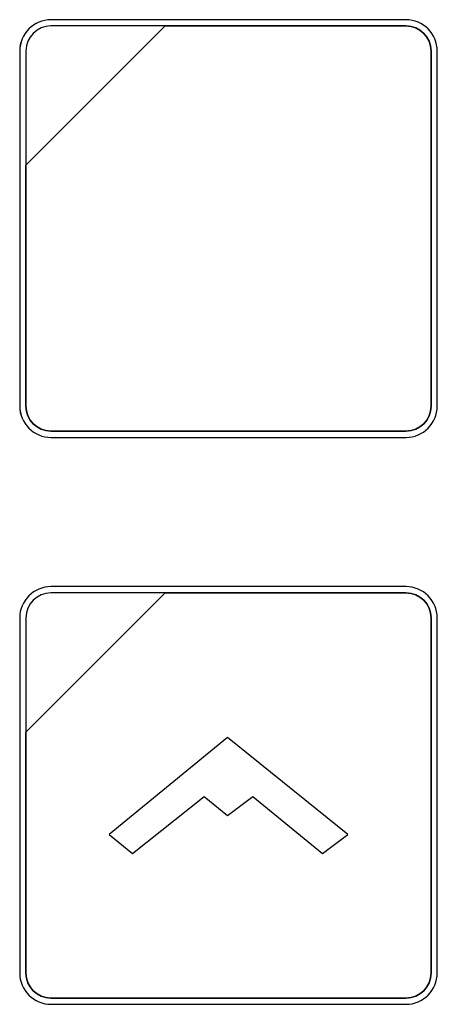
# Model space of a CAD drawing. Header units: millimetres. Extents: x 7146 to 9164, y -1568 to -663.
# Tile 135 of 187: x 7446 to 7460, y -1103 to -1070. Entities that reach past the tile are written whole.
import ezdxf

# ---------------------------------------------------------------- set-up
doc = ezdxf.new("R2010")
doc.units = ezdxf.units.MM
doc.header["$LTSCALE"] = 3

msp = doc.modelspace()

# ---------------------------------------------------------------- linework, layer by layer
at = {"linetype": 'Continuous', "lineweight": 30}
for points, knots in [([(7446.891, -1070.02), (7446.891, -1070.02), (7458.791, -1070.02), (7458.791, -1070.02), (7458.791, -1070.02), (7459.369, -1070.02), (7459.841, -1070.492), (7459.841, -1071.07), (7459.841, -1071.07), (7459.841, -1071.07), (7459.841, -1082.97), (7459.841, -1082.97), (7459.841, -1082.97), (7459.841, -1083.547), (7459.369, -1084.02), (7458.791, -1084.02), (7458.791, -1084.02), (7458.791, -1084.02), (7446.891, -1084.02), (7446.891, -1084.02), (7446.891, -1084.02), (7446.314, -1084.02), (7445.841, -1083.547), (7445.841, -1082.97), (7445.841, -1082.97), (7445.841, -1082.97), (7445.841, -1071.07), (7445.841, -1071.07), (7445.841, -1071.07), (7445.841, -1070.492), (7446.314, -1070.02), (7446.891, -1070.02)], [0, 0, 0, 0, 0.111111, 0.111111, 0.111111, 0.111111, 0.222222, 0.222222, 0.222222, 0.222222, 0.333333, 0.333333, 0.333333, 0.333333, 0.444444, 0.444444, 0.444444, 0.444444, 0.555556, 0.555556, 0.555556, 0.555556, 0.666667, 0.666667, 0.666667, 0.666667, 0.777778, 0.777778, 0.777778, 0.777778, 1, 1, 1, 1]), ([(7446.891, -1070.02), (7446.891, -1070.02), (7458.791, -1070.02), (7458.791, -1070.02), (7458.791, -1070.02), (7459.369, -1070.02), (7459.841, -1070.492), (7459.841, -1071.07), (7459.841, -1071.07), (7459.841, -1071.07), (7459.841, -1082.97), (7459.841, -1082.97), (7459.841, -1082.97), (7459.841, -1083.547), (7459.369, -1084.02), (7458.791, -1084.02), (7458.791, -1084.02), (7458.791, -1084.02), (7446.891, -1084.02), (7446.891, -1084.02), (7446.891, -1084.02), (7446.314, -1084.02), (7445.841, -1083.547), (7445.841, -1082.97), (7445.841, -1082.97), (7445.841, -1082.97), (7445.841, -1071.07), (7445.841, -1071.07), (7445.841, -1071.07), (7445.841, -1070.492), (7446.314, -1070.02), (7446.891, -1070.02)], [0, 0, 0, 0, 0.111111, 0.111111, 0.111111, 0.111111, 0.222222, 0.222222, 0.222222, 0.222222, 0.333333, 0.333333, 0.333333, 0.333333, 0.444444, 0.444444, 0.444444, 0.444444, 0.555556, 0.555556, 0.555556, 0.555556, 0.666667, 0.666667, 0.666667, 0.666667, 0.777778, 0.777778, 0.777778, 0.777778, 1, 1, 1, 1]), ([(7446.891, -1070.02), (7446.891, -1070.02), (7458.791, -1070.02), (7458.791, -1070.02), (7458.791, -1070.02), (7459.369, -1070.02), (7459.841, -1070.492), (7459.841, -1071.07), (7459.841, -1071.07), (7459.841, -1071.07), (7459.841, -1082.97), (7459.841, -1082.97), (7459.841, -1082.97), (7459.841, -1083.547), (7459.369, -1084.02), (7458.791, -1084.02), (7458.791, -1084.02), (7458.791, -1084.02), (7446.891, -1084.02), (7446.891, -1084.02), (7446.891, -1084.02), (7446.314, -1084.02), (7445.841, -1083.547), (7445.841, -1082.97), (7445.841, -1082.97), (7445.841, -1082.97), (7445.841, -1071.07), (7445.841, -1071.07), (7445.841, -1071.07), (7445.841, -1070.492), (7446.314, -1070.02), (7446.891, -1070.02)], [0, 0, 0, 0, 0.111111, 0.111111, 0.111111, 0.111111, 0.222222, 0.222222, 0.222222, 0.222222, 0.333333, 0.333333, 0.333333, 0.333333, 0.444444, 0.444444, 0.444444, 0.444444, 0.555556, 0.555556, 0.555556, 0.555556, 0.666667, 0.666667, 0.666667, 0.666667, 0.777778, 0.777778, 0.777778, 0.777778, 1, 1, 1, 1]), ([(7446.891, -1070.02), (7446.891, -1070.02), (7458.791, -1070.02), (7458.791, -1070.02), (7458.791, -1070.02), (7459.369, -1070.02), (7459.841, -1070.492), (7459.841, -1071.07), (7459.841, -1071.07), (7459.841, -1071.07), (7459.841, -1082.97), (7459.841, -1082.97), (7459.841, -1082.97), (7459.841, -1083.547), (7459.369, -1084.02), (7458.791, -1084.02), (7458.791, -1084.02), (7458.791, -1084.02), (7446.891, -1084.02), (7446.891, -1084.02), (7446.891, -1084.02), (7446.314, -1084.02), (7445.841, -1083.547), (7445.841, -1082.97), (7445.841, -1082.97), (7445.841, -1082.97), (7445.841, -1071.07), (7445.841, -1071.07), (7445.841, -1071.07), (7445.841, -1070.492), (7446.314, -1070.02), (7446.891, -1070.02)], [0, 0, 0, 0, 0.111111, 0.111111, 0.111111, 0.111111, 0.222222, 0.222222, 0.222222, 0.222222, 0.333333, 0.333333, 0.333333, 0.333333, 0.444444, 0.444444, 0.444444, 0.444444, 0.555556, 0.555556, 0.555556, 0.555556, 0.666667, 0.666667, 0.666667, 0.666667, 0.777778, 0.777778, 0.777778, 0.777778, 1, 1, 1, 1]), ([(7446.891, -1070.02), (7446.891, -1070.02), (7458.792, -1070.02), (7458.792, -1070.02), (7458.792, -1070.02), (7459.369, -1070.02), (7459.841, -1070.492), (7459.841, -1071.07), (7459.841, -1071.07), (7459.841, -1071.07), (7459.841, -1082.97), (7459.841, -1082.97), (7459.841, -1082.97), (7459.841, -1083.547), (7459.369, -1084.02), (7458.792, -1084.02), (7458.792, -1084.02), (7458.792, -1084.02), (7446.891, -1084.02), (7446.891, -1084.02), (7446.891, -1084.02), (7446.314, -1084.02), (7445.842, -1083.547), (7445.842, -1082.97), (7445.842, -1082.97), (7445.842, -1082.97), (7445.842, -1071.07), (7445.842, -1071.07), (7445.842, -1071.07), (7445.842, -1070.492), (7446.314, -1070.02), (7446.891, -1070.02)], [0, 0, 0, 0, 0.111111, 0.111111, 0.111111, 0.111111, 0.222222, 0.222222, 0.222222, 0.222222, 0.333333, 0.333333, 0.333333, 0.333333, 0.444444, 0.444444, 0.444444, 0.444444, 0.555556, 0.555556, 0.555556, 0.555556, 0.666667, 0.666667, 0.666667, 0.666667, 0.777778, 0.777778, 0.777778, 0.777778, 1, 1, 1, 1]), ([(7459.631, -1082.97), (7459.631, -1082.97), (7459.631, -1071.07), (7459.631, -1071.07), (7459.631, -1071.07), (7459.631, -1070.608), (7459.253, -1070.23), (7458.791, -1070.23), (7458.791, -1070.23), (7458.791, -1070.23), (7450.734, -1070.23), (7450.734, -1070.23), (7450.734, -1070.23), (7450.734, -1070.23), (7450.723, -1070.23), (7450.723, -1070.23), (7450.723, -1070.23), (7450.723, -1070.23), (7446.051, -1074.9), (7446.051, -1074.9), (7446.051, -1074.9), (7446.051, -1074.9), (7446.051, -1074.989), (7446.051, -1074.989), (7446.051, -1074.989), (7446.051, -1074.989), (7446.051, -1082.97), (7446.051, -1082.97), (7446.051, -1082.97), (7446.051, -1083.432), (7446.429, -1083.81), (7446.891, -1083.81), (7446.891, -1083.81), (7446.891, -1083.81), (7458.791, -1083.81), (7458.791, -1083.81), (7458.791, -1083.81), (7459.253, -1083.81), (7459.631, -1083.432), (7459.631, -1082.97)], [0, 0, 0, 0, 0.090909, 0.090909, 0.090909, 0.090909, 0.181818, 0.181818, 0.181818, 0.181818, 0.272727, 0.272727, 0.272727, 0.272727, 0.363636, 0.363636, 0.363636, 0.363636, 0.454545, 0.454545, 0.454545, 0.454545, 0.545455, 0.545455, 0.545455, 0.545455, 0.636364, 0.636364, 0.636364, 0.636364, 0.727273, 0.727273, 0.727273, 0.727273, 0.818182, 0.818182, 0.818182, 0.818182, 1, 1, 1, 1]), ([(7446.891, -1070.23), (7446.891, -1070.23), (7450.723, -1070.23), (7450.723, -1070.23), (7450.723, -1070.23), (7450.723, -1070.23), (7446.051, -1074.9), (7446.051, -1074.9), (7446.051, -1074.9), (7446.051, -1074.9), (7446.051, -1071.07), (7446.051, -1071.07), (7446.051, -1071.07), (7446.051, -1070.608), (7446.429, -1070.23), (7446.891, -1070.23)], [0, 0, 0, 0, 0.2, 0.2, 0.2, 0.2, 0.4, 0.4, 0.4, 0.4, 0.6, 0.6, 0.6, 0.6, 1, 1, 1, 1]), ([(7450.723, -1070.23), (7450.723, -1070.23), (7450.734, -1070.23), (7450.734, -1070.23), (7450.734, -1070.23), (7450.734, -1070.23), (7458.791, -1070.23), (7458.791, -1070.23), (7458.791, -1070.23), (7459.253, -1070.23), (7459.631, -1070.608), (7459.631, -1071.07), (7459.631, -1071.07), (7459.631, -1071.07), (7459.631, -1082.97), (7459.631, -1082.97), (7459.631, -1082.97), (7459.631, -1083.432), (7459.253, -1083.81), (7458.791, -1083.81), (7458.791, -1083.81), (7458.791, -1083.81), (7446.891, -1083.81), (7446.891, -1083.81), (7446.891, -1083.81), (7446.429, -1083.81), (7446.051, -1083.432), (7446.051, -1082.97), (7446.051, -1082.97), (7446.051, -1082.97), (7446.051, -1074.989), (7446.051, -1074.989), (7446.051, -1074.989), (7446.051, -1074.989), (7446.051, -1074.9), (7446.051, -1074.9), (7446.051, -1074.9), (7446.051, -1074.9), (7450.723, -1070.23), (7450.723, -1070.23)], [0, 0, 0, 0, 0.090909, 0.090909, 0.090909, 0.090909, 0.181818, 0.181818, 0.181818, 0.181818, 0.272727, 0.272727, 0.272727, 0.272727, 0.363636, 0.363636, 0.363636, 0.363636, 0.454545, 0.454545, 0.454545, 0.454545, 0.545455, 0.545455, 0.545455, 0.545455, 0.636364, 0.636364, 0.636364, 0.636364, 0.727273, 0.727273, 0.727273, 0.727273, 0.818182, 0.818182, 0.818182, 0.818182, 1, 1, 1, 1]), ([(7459.631, -1082.97), (7459.631, -1082.97), (7459.631, -1071.07), (7459.631, -1071.07), (7459.631, -1071.07), (7459.631, -1070.608), (7459.253, -1070.23), (7458.791, -1070.23), (7458.791, -1070.23), (7458.791, -1070.23), (7450.734, -1070.23), (7450.734, -1070.23), (7450.734, -1070.23), (7450.734, -1070.23), (7450.723, -1070.23), (7450.723, -1070.23), (7450.723, -1070.23), (7450.723, -1070.23), (7446.051, -1074.9), (7446.051, -1074.9), (7446.051, -1074.9), (7446.051, -1074.9), (7446.051, -1074.989), (7446.051, -1074.989), (7446.051, -1074.989), (7446.051, -1074.989), (7446.051, -1082.97), (7446.051, -1082.97), (7446.051, -1082.97), (7446.051, -1083.432), (7446.429, -1083.81), (7446.891, -1083.81), (7446.891, -1083.81), (7446.891, -1083.81), (7458.791, -1083.81), (7458.791, -1083.81), (7458.791, -1083.81), (7459.253, -1083.81), (7459.631, -1083.432), (7459.631, -1082.97)], [0, 0, 0, 0, 0.090909, 0.090909, 0.090909, 0.090909, 0.181818, 0.181818, 0.181818, 0.181818, 0.272727, 0.272727, 0.272727, 0.272727, 0.363636, 0.363636, 0.363636, 0.363636, 0.454545, 0.454545, 0.454545, 0.454545, 0.545455, 0.545455, 0.545455, 0.545455, 0.636364, 0.636364, 0.636364, 0.636364, 0.727273, 0.727273, 0.727273, 0.727273, 0.818182, 0.818182, 0.818182, 0.818182, 1, 1, 1, 1]), ([(7446.891, -1070.23), (7446.891, -1070.23), (7450.723, -1070.23), (7450.723, -1070.23), (7450.723, -1070.23), (7450.723, -1070.23), (7446.051, -1074.9), (7446.051, -1074.9), (7446.051, -1074.9), (7446.051, -1074.9), (7446.051, -1071.07), (7446.051, -1071.07), (7446.051, -1071.07), (7446.051, -1070.608), (7446.429, -1070.23), (7446.891, -1070.23)], [0, 0, 0, 0, 0.2, 0.2, 0.2, 0.2, 0.4, 0.4, 0.4, 0.4, 0.6, 0.6, 0.6, 0.6, 1, 1, 1, 1]), ([(7450.723, -1070.23), (7450.723, -1070.23), (7450.734, -1070.23), (7450.734, -1070.23), (7450.734, -1070.23), (7450.734, -1070.23), (7458.791, -1070.23), (7458.791, -1070.23), (7458.791, -1070.23), (7459.253, -1070.23), (7459.631, -1070.608), (7459.631, -1071.07), (7459.631, -1071.07), (7459.631, -1071.07), (7459.631, -1082.97), (7459.631, -1082.97), (7459.631, -1082.97), (7459.631, -1083.432), (7459.253, -1083.81), (7458.791, -1083.81), (7458.791, -1083.81), (7458.791, -1083.81), (7446.891, -1083.81), (7446.891, -1083.81), (7446.891, -1083.81), (7446.429, -1083.81), (7446.051, -1083.432), (7446.051, -1082.97), (7446.051, -1082.97), (7446.051, -1082.97), (7446.051, -1074.989), (7446.051, -1074.989), (7446.051, -1074.989), (7446.051, -1074.989), (7446.051, -1074.9), (7446.051, -1074.9), (7446.051, -1074.9), (7446.051, -1074.9), (7450.723, -1070.23), (7450.723, -1070.23)], [0, 0, 0, 0, 0.090909, 0.090909, 0.090909, 0.090909, 0.181818, 0.181818, 0.181818, 0.181818, 0.272727, 0.272727, 0.272727, 0.272727, 0.363636, 0.363636, 0.363636, 0.363636, 0.454545, 0.454545, 0.454545, 0.454545, 0.545455, 0.545455, 0.545455, 0.545455, 0.636364, 0.636364, 0.636364, 0.636364, 0.727273, 0.727273, 0.727273, 0.727273, 0.818182, 0.818182, 0.818182, 0.818182, 1, 1, 1, 1]), ([(7446.891, -1070.23), (7446.891, -1070.23), (7450.723, -1070.23), (7450.723, -1070.23), (7450.723, -1070.23), (7450.723, -1070.23), (7446.051, -1074.9), (7446.051, -1074.9), (7446.051, -1074.9), (7446.051, -1074.9), (7446.051, -1071.07), (7446.051, -1071.07), (7446.051, -1071.07), (7446.051, -1070.608), (7446.429, -1070.23), (7446.891, -1070.23)], [0, 0, 0, 0, 0.2, 0.2, 0.2, 0.2, 0.4, 0.4, 0.4, 0.4, 0.6, 0.6, 0.6, 0.6, 1, 1, 1, 1]), ([(7450.723, -1070.23), (7450.723, -1070.23), (7450.734, -1070.23), (7450.734, -1070.23), (7450.734, -1070.23), (7450.734, -1070.23), (7458.791, -1070.23), (7458.791, -1070.23), (7458.791, -1070.23), (7459.253, -1070.23), (7459.631, -1070.608), (7459.631, -1071.07), (7459.631, -1071.07), (7459.631, -1071.07), (7459.631, -1082.97), (7459.631, -1082.97), (7459.631, -1082.97), (7459.631, -1083.432), (7459.253, -1083.81), (7458.791, -1083.81), (7458.791, -1083.81), (7458.791, -1083.81), (7446.891, -1083.81), (7446.891, -1083.81), (7446.891, -1083.81), (7446.429, -1083.81), (7446.051, -1083.432), (7446.051, -1082.97), (7446.051, -1082.97), (7446.051, -1082.97), (7446.051, -1074.989), (7446.051, -1074.989), (7446.051, -1074.989), (7446.051, -1074.989), (7446.051, -1074.9), (7446.051, -1074.9), (7446.051, -1074.9), (7446.051, -1074.9), (7450.723, -1070.23), (7450.723, -1070.23)], [0, 0, 0, 0, 0.090909, 0.090909, 0.090909, 0.090909, 0.181818, 0.181818, 0.181818, 0.181818, 0.272727, 0.272727, 0.272727, 0.272727, 0.363636, 0.363636, 0.363636, 0.363636, 0.454545, 0.454545, 0.454545, 0.454545, 0.545455, 0.545455, 0.545455, 0.545455, 0.636364, 0.636364, 0.636364, 0.636364, 0.727273, 0.727273, 0.727273, 0.727273, 0.818182, 0.818182, 0.818182, 0.818182, 1, 1, 1, 1]), ([(7459.631, -1082.97), (7459.631, -1082.97), (7459.631, -1071.07), (7459.631, -1071.07), (7459.631, -1071.07), (7459.631, -1070.608), (7459.253, -1070.23), (7458.791, -1070.23), (7458.791, -1070.23), (7458.791, -1070.23), (7450.734, -1070.23), (7450.734, -1070.23), (7450.734, -1070.23), (7450.734, -1070.23), (7450.723, -1070.23), (7450.723, -1070.23), (7450.723, -1070.23), (7450.723, -1070.23), (7446.051, -1074.9), (7446.051, -1074.9), (7446.051, -1074.9), (7446.051, -1074.9), (7446.051, -1074.989), (7446.051, -1074.989), (7446.051, -1074.989), (7446.051, -1074.989), (7446.051, -1082.97), (7446.051, -1082.97), (7446.051, -1082.97), (7446.051, -1083.432), (7446.429, -1083.81), (7446.891, -1083.81), (7446.891, -1083.81), (7446.891, -1083.81), (7458.791, -1083.81), (7458.791, -1083.81), (7458.791, -1083.81), (7459.253, -1083.81), (7459.631, -1083.432), (7459.631, -1082.97)], [0, 0, 0, 0, 0.090909, 0.090909, 0.090909, 0.090909, 0.181818, 0.181818, 0.181818, 0.181818, 0.272727, 0.272727, 0.272727, 0.272727, 0.363636, 0.363636, 0.363636, 0.363636, 0.454545, 0.454545, 0.454545, 0.454545, 0.545455, 0.545455, 0.545455, 0.545455, 0.636364, 0.636364, 0.636364, 0.636364, 0.727273, 0.727273, 0.727273, 0.727273, 0.818182, 0.818182, 0.818182, 0.818182, 1, 1, 1, 1]), ([(7446.891, -1070.23), (7446.891, -1070.23), (7450.723, -1070.23), (7450.723, -1070.23), (7450.723, -1070.23), (7450.723, -1070.23), (7446.051, -1074.9), (7446.051, -1074.9), (7446.051, -1074.9), (7446.051, -1074.9), (7446.051, -1071.07), (7446.051, -1071.07), (7446.051, -1071.07), (7446.051, -1070.608), (7446.429, -1070.23), (7446.891, -1070.23)], [0, 0, 0, 0, 0.2, 0.2, 0.2, 0.2, 0.4, 0.4, 0.4, 0.4, 0.6, 0.6, 0.6, 0.6, 1, 1, 1, 1]), ([(7450.723, -1070.23), (7450.723, -1070.23), (7450.734, -1070.23), (7450.734, -1070.23), (7450.734, -1070.23), (7450.734, -1070.23), (7458.791, -1070.23), (7458.791, -1070.23), (7458.791, -1070.23), (7459.253, -1070.23), (7459.631, -1070.608), (7459.631, -1071.07), (7459.631, -1071.07), (7459.631, -1071.07), (7459.631, -1082.97), (7459.631, -1082.97), (7459.631, -1082.97), (7459.631, -1083.432), (7459.253, -1083.81), (7458.791, -1083.81), (7458.791, -1083.81), (7458.791, -1083.81), (7446.891, -1083.81), (7446.891, -1083.81), (7446.891, -1083.81), (7446.429, -1083.81), (7446.051, -1083.432), (7446.051, -1082.97), (7446.051, -1082.97), (7446.051, -1082.97), (7446.051, -1074.989), (7446.051, -1074.989), (7446.051, -1074.989), (7446.051, -1074.989), (7446.051, -1074.9), (7446.051, -1074.9), (7446.051, -1074.9), (7446.051, -1074.9), (7450.723, -1070.23), (7450.723, -1070.23)], [0, 0, 0, 0, 0.090909, 0.090909, 0.090909, 0.090909, 0.181818, 0.181818, 0.181818, 0.181818, 0.272727, 0.272727, 0.272727, 0.272727, 0.363636, 0.363636, 0.363636, 0.363636, 0.454545, 0.454545, 0.454545, 0.454545, 0.545455, 0.545455, 0.545455, 0.545455, 0.636364, 0.636364, 0.636364, 0.636364, 0.727273, 0.727273, 0.727273, 0.727273, 0.818182, 0.818182, 0.818182, 0.818182, 1, 1, 1, 1]), ([(7459.631, -1082.97), (7459.631, -1082.97), (7459.631, -1071.07), (7459.631, -1071.07), (7459.631, -1071.07), (7459.631, -1070.608), (7459.253, -1070.23), (7458.791, -1070.23), (7458.791, -1070.23), (7458.791, -1070.23), (7450.734, -1070.23), (7450.734, -1070.23), (7450.734, -1070.23), (7450.734, -1070.23), (7450.723, -1070.23), (7450.723, -1070.23), (7450.723, -1070.23), (7450.723, -1070.23), (7446.051, -1074.9), (7446.051, -1074.9), (7446.051, -1074.9), (7446.051, -1074.9), (7446.051, -1074.989), (7446.051, -1074.989), (7446.051, -1074.989), (7446.051, -1074.989), (7446.051, -1082.97), (7446.051, -1082.97), (7446.051, -1082.97), (7446.051, -1083.432), (7446.429, -1083.81), (7446.891, -1083.81), (7446.891, -1083.81), (7446.891, -1083.81), (7458.791, -1083.81), (7458.791, -1083.81), (7458.791, -1083.81), (7459.253, -1083.81), (7459.631, -1083.432), (7459.631, -1082.97)], [0, 0, 0, 0, 0.090909, 0.090909, 0.090909, 0.090909, 0.181818, 0.181818, 0.181818, 0.181818, 0.272727, 0.272727, 0.272727, 0.272727, 0.363636, 0.363636, 0.363636, 0.363636, 0.454545, 0.454545, 0.454545, 0.454545, 0.545455, 0.545455, 0.545455, 0.545455, 0.636364, 0.636364, 0.636364, 0.636364, 0.727273, 0.727273, 0.727273, 0.727273, 0.818182, 0.818182, 0.818182, 0.818182, 1, 1, 1, 1]), ([(7446.891, -1070.23), (7446.891, -1070.23), (7450.723, -1070.23), (7450.723, -1070.23), (7450.723, -1070.23), (7450.723, -1070.23), (7446.051, -1074.9), (7446.051, -1074.9), (7446.051, -1074.9), (7446.051, -1074.9), (7446.051, -1071.07), (7446.051, -1071.07), (7446.051, -1071.07), (7446.051, -1070.608), (7446.429, -1070.23), (7446.891, -1070.23)], [0, 0, 0, 0, 0.2, 0.2, 0.2, 0.2, 0.4, 0.4, 0.4, 0.4, 0.6, 0.6, 0.6, 0.6, 1, 1, 1, 1]), ([(7450.723, -1070.23), (7450.723, -1070.23), (7450.734, -1070.23), (7450.734, -1070.23), (7450.734, -1070.23), (7450.734, -1070.23), (7458.791, -1070.23), (7458.791, -1070.23), (7458.791, -1070.23), (7459.253, -1070.23), (7459.631, -1070.608), (7459.631, -1071.07), (7459.631, -1071.07), (7459.631, -1071.07), (7459.631, -1082.97), (7459.631, -1082.97), (7459.631, -1082.97), (7459.631, -1083.432), (7459.253, -1083.81), (7458.791, -1083.81), (7458.791, -1083.81), (7458.791, -1083.81), (7446.891, -1083.81), (7446.891, -1083.81), (7446.891, -1083.81), (7446.429, -1083.81), (7446.051, -1083.432), (7446.051, -1082.97), (7446.051, -1082.97), (7446.051, -1082.97), (7446.051, -1074.989), (7446.051, -1074.989), (7446.051, -1074.989), (7446.051, -1074.989), (7446.051, -1074.9), (7446.051, -1074.9), (7446.051, -1074.9), (7446.051, -1074.9), (7450.723, -1070.23), (7450.723, -1070.23)], [0, 0, 0, 0, 0.090909, 0.090909, 0.090909, 0.090909, 0.181818, 0.181818, 0.181818, 0.181818, 0.272727, 0.272727, 0.272727, 0.272727, 0.363636, 0.363636, 0.363636, 0.363636, 0.454545, 0.454545, 0.454545, 0.454545, 0.545455, 0.545455, 0.545455, 0.545455, 0.636364, 0.636364, 0.636364, 0.636364, 0.727273, 0.727273, 0.727273, 0.727273, 0.818182, 0.818182, 0.818182, 0.818182, 1, 1, 1, 1]), ([(7459.631, -1082.97), (7459.631, -1082.97), (7459.631, -1071.07), (7459.631, -1071.07), (7459.631, -1071.07), (7459.631, -1070.608), (7459.253, -1070.23), (7458.791, -1070.23), (7458.791, -1070.23), (7458.791, -1070.23), (7450.734, -1070.23), (7450.734, -1070.23), (7450.734, -1070.23), (7450.734, -1070.23), (7450.723, -1070.23), (7450.723, -1070.23), (7450.723, -1070.23), (7450.723, -1070.23), (7446.051, -1074.9), (7446.051, -1074.9), (7446.051, -1074.9), (7446.051, -1074.9), (7446.051, -1074.989), (7446.051, -1074.989), (7446.051, -1074.989), (7446.051, -1074.989), (7446.051, -1082.97), (7446.051, -1082.97), (7446.051, -1082.97), (7446.051, -1083.432), (7446.429, -1083.81), (7446.891, -1083.81), (7446.891, -1083.81), (7446.891, -1083.81), (7458.791, -1083.81), (7458.791, -1083.81), (7458.791, -1083.81), (7459.253, -1083.81), (7459.631, -1083.432), (7459.631, -1082.97)], [0, 0, 0, 0, 0.090909, 0.090909, 0.090909, 0.090909, 0.181818, 0.181818, 0.181818, 0.181818, 0.272727, 0.272727, 0.272727, 0.272727, 0.363636, 0.363636, 0.363636, 0.363636, 0.454545, 0.454545, 0.454545, 0.454545, 0.545455, 0.545455, 0.545455, 0.545455, 0.636364, 0.636364, 0.636364, 0.636364, 0.727273, 0.727273, 0.727273, 0.727273, 0.818182, 0.818182, 0.818182, 0.818182, 1, 1, 1, 1]), ([(7446.891, -1089.02), (7446.891, -1089.02), (7458.791, -1089.02), (7458.791, -1089.02), (7458.791, -1089.02), (7459.369, -1089.02), (7459.841, -1089.492), (7459.841, -1090.07), (7459.841, -1090.07), (7459.841, -1090.07), (7459.841, -1101.97), (7459.841, -1101.97), (7459.841, -1101.97), (7459.841, -1102.547), (7459.369, -1103.02), (7458.791, -1103.02), (7458.791, -1103.02), (7458.791, -1103.02), (7446.891, -1103.02), (7446.891, -1103.02), (7446.891, -1103.02), (7446.314, -1103.02), (7445.841, -1102.547), (7445.841, -1101.97), (7445.841, -1101.97), (7445.841, -1101.97), (7445.841, -1090.07), (7445.841, -1090.07), (7445.841, -1090.07), (7445.841, -1089.492), (7446.314, -1089.02), (7446.891, -1089.02)], [0, 0, 0, 0, 0.111111, 0.111111, 0.111111, 0.111111, 0.222222, 0.222222, 0.222222, 0.222222, 0.333333, 0.333333, 0.333333, 0.333333, 0.444444, 0.444444, 0.444444, 0.444444, 0.555556, 0.555556, 0.555556, 0.555556, 0.666667, 0.666667, 0.666667, 0.666667, 0.777778, 0.777778, 0.777778, 0.777778, 1, 1, 1, 1]), ([(7446.891, -1089.02), (7446.891, -1089.02), (7458.791, -1089.02), (7458.791, -1089.02), (7458.791, -1089.02), (7459.369, -1089.02), (7459.841, -1089.492), (7459.841, -1090.07), (7459.841, -1090.07), (7459.841, -1090.07), (7459.841, -1101.97), (7459.841, -1101.97), (7459.841, -1101.97), (7459.841, -1102.547), (7459.369, -1103.02), (7458.791, -1103.02), (7458.791, -1103.02), (7458.791, -1103.02), (7446.891, -1103.02), (7446.891, -1103.02), (7446.891, -1103.02), (7446.314, -1103.02), (7445.841, -1102.547), (7445.841, -1101.97), (7445.841, -1101.97), (7445.841, -1101.97), (7445.841, -1090.07), (7445.841, -1090.07), (7445.841, -1090.07), (7445.841, -1089.492), (7446.314, -1089.02), (7446.891, -1089.02)], [0, 0, 0, 0, 0.111111, 0.111111, 0.111111, 0.111111, 0.222222, 0.222222, 0.222222, 0.222222, 0.333333, 0.333333, 0.333333, 0.333333, 0.444444, 0.444444, 0.444444, 0.444444, 0.555556, 0.555556, 0.555556, 0.555556, 0.666667, 0.666667, 0.666667, 0.666667, 0.777778, 0.777778, 0.777778, 0.777778, 1, 1, 1, 1]), ([(7446.891, -1089.02), (7446.891, -1089.02), (7458.792, -1089.02), (7458.792, -1089.02), (7458.792, -1089.02), (7459.369, -1089.02), (7459.841, -1089.492), (7459.841, -1090.07), (7459.841, -1090.07), (7459.841, -1090.07), (7459.841, -1101.97), (7459.841, -1101.97), (7459.841, -1101.97), (7459.841, -1102.547), (7459.369, -1103.02), (7458.792, -1103.02), (7458.792, -1103.02), (7458.792, -1103.02), (7446.891, -1103.02), (7446.891, -1103.02), (7446.891, -1103.02), (7446.314, -1103.02), (7445.841, -1102.547), (7445.841, -1101.97), (7445.841, -1101.97), (7445.841, -1101.97), (7445.841, -1090.07), (7445.841, -1090.07), (7445.841, -1090.07), (7445.841, -1089.492), (7446.314, -1089.02), (7446.891, -1089.02)], [0, 0, 0, 0, 0.111111, 0.111111, 0.111111, 0.111111, 0.222222, 0.222222, 0.222222, 0.222222, 0.333333, 0.333333, 0.333333, 0.333333, 0.444444, 0.444444, 0.444444, 0.444444, 0.555556, 0.555556, 0.555556, 0.555556, 0.666667, 0.666667, 0.666667, 0.666667, 0.777778, 0.777778, 0.777778, 0.777778, 1, 1, 1, 1]), ([(7446.891, -1089.23), (7446.891, -1089.23), (7450.723, -1089.23), (7450.723, -1089.23), (7450.723, -1089.23), (7450.723, -1089.23), (7446.051, -1093.9), (7446.051, -1093.9), (7446.051, -1093.9), (7446.051, -1093.9), (7446.051, -1090.07), (7446.051, -1090.07), (7446.051, -1090.07), (7446.051, -1089.608), (7446.429, -1089.23), (7446.891, -1089.23)], [0, 0, 0, 0, 0.2, 0.2, 0.2, 0.2, 0.4, 0.4, 0.4, 0.4, 0.6, 0.6, 0.6, 0.6, 1, 1, 1, 1]), ([(7450.723, -1089.23), (7450.723, -1089.23), (7450.734, -1089.23), (7450.734, -1089.23), (7450.734, -1089.23), (7450.734, -1089.23), (7458.791, -1089.23), (7458.791, -1089.23), (7458.791, -1089.23), (7459.253, -1089.23), (7459.631, -1089.608), (7459.631, -1090.07), (7459.631, -1090.07), (7459.631, -1090.07), (7459.631, -1101.97), (7459.631, -1101.97), (7459.631, -1101.97), (7459.631, -1102.432), (7459.253, -1102.81), (7458.791, -1102.81), (7458.791, -1102.81), (7458.791, -1102.81), (7446.891, -1102.81), (7446.891, -1102.81), (7446.891, -1102.81), (7446.429, -1102.81), (7446.051, -1102.432), (7446.051, -1101.97), (7446.051, -1101.97), (7446.051, -1101.97), (7446.051, -1093.99), (7446.051, -1093.99), (7446.051, -1093.99), (7446.051, -1093.99), (7446.051, -1093.9), (7446.051, -1093.9), (7446.051, -1093.9), (7446.051, -1093.9), (7450.723, -1089.23), (7450.723, -1089.23)], [0, 0, 0, 0, 0.090909, 0.090909, 0.090909, 0.090909, 0.181818, 0.181818, 0.181818, 0.181818, 0.272727, 0.272727, 0.272727, 0.272727, 0.363636, 0.363636, 0.363636, 0.363636, 0.454545, 0.454545, 0.454545, 0.454545, 0.545455, 0.545455, 0.545455, 0.545455, 0.636364, 0.636364, 0.636364, 0.636364, 0.727273, 0.727273, 0.727273, 0.727273, 0.818182, 0.818182, 0.818182, 0.818182, 1, 1, 1, 1]), ([(7459.631, -1101.97), (7459.631, -1101.97), (7459.631, -1090.07), (7459.631, -1090.07), (7459.631, -1090.07), (7459.631, -1089.608), (7459.253, -1089.23), (7458.791, -1089.23), (7458.791, -1089.23), (7458.791, -1089.23), (7450.734, -1089.23), (7450.734, -1089.23), (7450.734, -1089.23), (7450.734, -1089.23), (7450.723, -1089.23), (7450.723, -1089.23), (7450.723, -1089.23), (7450.723, -1089.23), (7446.051, -1093.9), (7446.051, -1093.9), (7446.051, -1093.9), (7446.051, -1093.9), (7446.051, -1093.99), (7446.051, -1093.99), (7446.051, -1093.99), (7446.051, -1093.99), (7446.051, -1101.97), (7446.051, -1101.97), (7446.051, -1101.97), (7446.051, -1102.432), (7446.429, -1102.81), (7446.891, -1102.81), (7446.891, -1102.81), (7446.891, -1102.81), (7458.791, -1102.81), (7458.791, -1102.81), (7458.791, -1102.81), (7459.253, -1102.81), (7459.631, -1102.432), (7459.631, -1101.97)], [0, 0, 0, 0, 0.090909, 0.090909, 0.090909, 0.090909, 0.181818, 0.181818, 0.181818, 0.181818, 0.272727, 0.272727, 0.272727, 0.272727, 0.363636, 0.363636, 0.363636, 0.363636, 0.454545, 0.454545, 0.454545, 0.454545, 0.545455, 0.545455, 0.545455, 0.545455, 0.636364, 0.636364, 0.636364, 0.636364, 0.727273, 0.727273, 0.727273, 0.727273, 0.818182, 0.818182, 0.818182, 0.818182, 1, 1, 1, 1]), ([(7446.891, -1089.23), (7446.891, -1089.23), (7450.723, -1089.23), (7450.723, -1089.23), (7450.723, -1089.23), (7450.723, -1089.23), (7446.051, -1093.9), (7446.051, -1093.9), (7446.051, -1093.9), (7446.051, -1093.9), (7446.051, -1090.07), (7446.051, -1090.07), (7446.051, -1090.07), (7446.051, -1089.608), (7446.429, -1089.23), (7446.891, -1089.23)], [0, 0, 0, 0, 0.2, 0.2, 0.2, 0.2, 0.4, 0.4, 0.4, 0.4, 0.6, 0.6, 0.6, 0.6, 1, 1, 1, 1]), ([(7450.723, -1089.23), (7450.723, -1089.23), (7450.734, -1089.23), (7450.734, -1089.23), (7450.734, -1089.23), (7450.734, -1089.23), (7458.791, -1089.23), (7458.791, -1089.23), (7458.791, -1089.23), (7459.253, -1089.23), (7459.631, -1089.608), (7459.631, -1090.07), (7459.631, -1090.07), (7459.631, -1090.07), (7459.631, -1101.97), (7459.631, -1101.97), (7459.631, -1101.97), (7459.631, -1102.432), (7459.253, -1102.81), (7458.791, -1102.81), (7458.791, -1102.81), (7458.791, -1102.81), (7446.891, -1102.81), (7446.891, -1102.81), (7446.891, -1102.81), (7446.429, -1102.81), (7446.051, -1102.432), (7446.051, -1101.97), (7446.051, -1101.97), (7446.051, -1101.97), (7446.051, -1093.99), (7446.051, -1093.99), (7446.051, -1093.99), (7446.051, -1093.99), (7446.051, -1093.9), (7446.051, -1093.9), (7446.051, -1093.9), (7446.051, -1093.9), (7450.723, -1089.23), (7450.723, -1089.23)], [0, 0, 0, 0, 0.090909, 0.090909, 0.090909, 0.090909, 0.181818, 0.181818, 0.181818, 0.181818, 0.272727, 0.272727, 0.272727, 0.272727, 0.363636, 0.363636, 0.363636, 0.363636, 0.454545, 0.454545, 0.454545, 0.454545, 0.545455, 0.545455, 0.545455, 0.545455, 0.636364, 0.636364, 0.636364, 0.636364, 0.727273, 0.727273, 0.727273, 0.727273, 0.818182, 0.818182, 0.818182, 0.818182, 1, 1, 1, 1]), ([(7459.631, -1101.97), (7459.631, -1101.97), (7459.631, -1090.07), (7459.631, -1090.07), (7459.631, -1090.07), (7459.631, -1089.608), (7459.253, -1089.23), (7458.791, -1089.23), (7458.791, -1089.23), (7458.791, -1089.23), (7450.734, -1089.23), (7450.734, -1089.23), (7450.734, -1089.23), (7450.734, -1089.23), (7450.723, -1089.23), (7450.723, -1089.23), (7450.723, -1089.23), (7450.723, -1089.23), (7446.051, -1093.9), (7446.051, -1093.9), (7446.051, -1093.9), (7446.051, -1093.9), (7446.051, -1093.99), (7446.051, -1093.99), (7446.051, -1093.99), (7446.051, -1093.99), (7446.051, -1101.97), (7446.051, -1101.97), (7446.051, -1101.97), (7446.051, -1102.432), (7446.429, -1102.81), (7446.891, -1102.81), (7446.891, -1102.81), (7446.891, -1102.81), (7458.791, -1102.81), (7458.791, -1102.81), (7458.791, -1102.81), (7459.253, -1102.81), (7459.631, -1102.432), (7459.631, -1101.97)], [0, 0, 0, 0, 0.090909, 0.090909, 0.090909, 0.090909, 0.181818, 0.181818, 0.181818, 0.181818, 0.272727, 0.272727, 0.272727, 0.272727, 0.363636, 0.363636, 0.363636, 0.363636, 0.454545, 0.454545, 0.454545, 0.454545, 0.545455, 0.545455, 0.545455, 0.545455, 0.636364, 0.636364, 0.636364, 0.636364, 0.727273, 0.727273, 0.727273, 0.727273, 0.818182, 0.818182, 0.818182, 0.818182, 1, 1, 1, 1]), ([(7446.891, -1089.23), (7446.891, -1089.23), (7450.723, -1089.23), (7450.723, -1089.23), (7450.723, -1089.23), (7450.723, -1089.23), (7446.051, -1093.9), (7446.051, -1093.9), (7446.051, -1093.9), (7446.051, -1093.9), (7446.051, -1090.07), (7446.051, -1090.07), (7446.051, -1090.07), (7446.051, -1089.608), (7446.429, -1089.23), (7446.891, -1089.23)], [0, 0, 0, 0, 0.2, 0.2, 0.2, 0.2, 0.4, 0.4, 0.4, 0.4, 0.6, 0.6, 0.6, 0.6, 1, 1, 1, 1]), ([(7450.723, -1089.23), (7450.723, -1089.23), (7450.734, -1089.23), (7450.734, -1089.23), (7450.734, -1089.23), (7450.734, -1089.23), (7458.791, -1089.23), (7458.791, -1089.23), (7458.791, -1089.23), (7459.253, -1089.23), (7459.631, -1089.608), (7459.631, -1090.07), (7459.631, -1090.07), (7459.631, -1090.07), (7459.631, -1101.97), (7459.631, -1101.97), (7459.631, -1101.97), (7459.631, -1102.432), (7459.253, -1102.81), (7458.791, -1102.81), (7458.791, -1102.81), (7458.791, -1102.81), (7446.891, -1102.81), (7446.891, -1102.81), (7446.891, -1102.81), (7446.429, -1102.81), (7446.051, -1102.432), (7446.051, -1101.97), (7446.051, -1101.97), (7446.051, -1101.97), (7446.051, -1093.99), (7446.051, -1093.99), (7446.051, -1093.99), (7446.051, -1093.99), (7446.051, -1093.9), (7446.051, -1093.9), (7446.051, -1093.9), (7446.051, -1093.9), (7450.723, -1089.23), (7450.723, -1089.23)], [0, 0, 0, 0, 0.090909, 0.090909, 0.090909, 0.090909, 0.181818, 0.181818, 0.181818, 0.181818, 0.272727, 0.272727, 0.272727, 0.272727, 0.363636, 0.363636, 0.363636, 0.363636, 0.454545, 0.454545, 0.454545, 0.454545, 0.545455, 0.545455, 0.545455, 0.545455, 0.636364, 0.636364, 0.636364, 0.636364, 0.727273, 0.727273, 0.727273, 0.727273, 0.818182, 0.818182, 0.818182, 0.818182, 1, 1, 1, 1]), ([(7459.631, -1101.97), (7459.631, -1101.97), (7459.631, -1090.07), (7459.631, -1090.07), (7459.631, -1090.07), (7459.631, -1089.608), (7459.253, -1089.23), (7458.791, -1089.23), (7458.791, -1089.23), (7458.791, -1089.23), (7450.734, -1089.23), (7450.734, -1089.23), (7450.734, -1089.23), (7450.734, -1089.23), (7450.723, -1089.23), (7450.723, -1089.23), (7450.723, -1089.23), (7450.723, -1089.23), (7446.051, -1093.9), (7446.051, -1093.9), (7446.051, -1093.9), (7446.051, -1093.9), (7446.051, -1093.99), (7446.051, -1093.99), (7446.051, -1093.99), (7446.051, -1093.99), (7446.051, -1101.97), (7446.051, -1101.97), (7446.051, -1101.97), (7446.051, -1102.432), (7446.429, -1102.81), (7446.891, -1102.81), (7446.891, -1102.81), (7446.891, -1102.81), (7458.791, -1102.81), (7458.791, -1102.81), (7458.791, -1102.81), (7459.253, -1102.81), (7459.631, -1102.432), (7459.631, -1101.97)], [0, 0, 0, 0, 0.090909, 0.090909, 0.090909, 0.090909, 0.181818, 0.181818, 0.181818, 0.181818, 0.272727, 0.272727, 0.272727, 0.272727, 0.363636, 0.363636, 0.363636, 0.363636, 0.454545, 0.454545, 0.454545, 0.454545, 0.545455, 0.545455, 0.545455, 0.545455, 0.636364, 0.636364, 0.636364, 0.636364, 0.727273, 0.727273, 0.727273, 0.727273, 0.818182, 0.818182, 0.818182, 0.818182, 1, 1, 1, 1]), ([(7448.841, -1097.329), (7448.841, -1097.329), (7452.806, -1094.073), (7452.806, -1094.073), (7452.806, -1094.073), (7452.806, -1094.073), (7456.842, -1097.329), (7456.842, -1097.329), (7456.842, -1097.329), (7456.842, -1097.329), (7455.992, -1097.967), (7455.992, -1097.967), (7455.992, -1097.967), (7455.992, -1097.967), (7453.656, -1096.055), (7453.656, -1096.055), (7453.656, -1096.055), (7453.656, -1096.055), (7452.806, -1096.692), (7452.806, -1096.692), (7452.806, -1096.692), (7452.806, -1096.692), (7452.027, -1096.055), (7452.027, -1096.055), (7452.027, -1096.055), (7452.027, -1096.055), (7449.62, -1097.967), (7449.62, -1097.967), (7449.62, -1097.967), (7449.62, -1097.967), (7448.841, -1097.329), (7448.841, -1097.329)], [0, 0, 0, 0, 0.111111, 0.111111, 0.111111, 0.111111, 0.222222, 0.222222, 0.222222, 0.222222, 0.333333, 0.333333, 0.333333, 0.333333, 0.444444, 0.444444, 0.444444, 0.444444, 0.555556, 0.555556, 0.555556, 0.555556, 0.666667, 0.666667, 0.666667, 0.666667, 0.777778, 0.777778, 0.777778, 0.777778, 1, 1, 1, 1])]:
    msp.add_open_spline(points, degree=3, knots=knots, dxfattribs=at)

doc.saveas('drawing.dxf')
